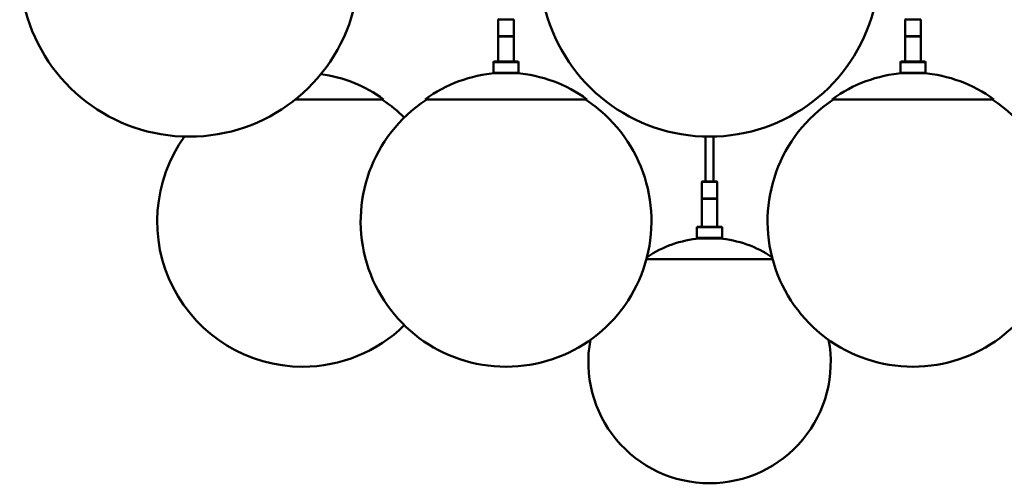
# Model space of a CAD drawing. Header units: millimetres. Extents: x 310 to 3974, y 1182 to 5139.
# Tile 12 of 22: x 310 to 1326, y 3417 to 3896. Entities that reach past the tile are written whole.
import ezdxf

# ---------------------------------------------------------------- set-up
doc = ezdxf.new("R2010")
doc.units = ezdxf.units.MM
doc.header["$LTSCALE"] = 20
doc.layers.add('Widoczne (ISO)', color=7, linetype='Continuous', lineweight=50)

msp = doc.modelspace()

# ---------------------------------------------------------------- linework, layer by layer
at = {"layer": 'Widoczne (ISO)'}
for p, q in [((804.3, 3896.1), (803.8, 3895.6)), ((819.8, 3895.6), (803.8, 3895.6)), ((803.8, 3895.6), (803.8, 3878.6)), ((819.8, 3895.6), (819.8, 3878.6)), ((1224.3, 3896.1), (1223.8, 3895.6)), ((1239.8, 3895.6), (1223.8, 3895.6)), ((1223.8, 3895.6), (1223.8, 3878.6)), ((1239.8, 3895.6), (1239.8, 3878.6)), ((803.8, 3878.6), (819.8, 3878.6)), ((804.3, 3878.1), (803.8, 3878.6)), ((819.8, 3878.1), (803.8, 3878.1)), ((803.8, 3852.3), (803.8, 3878.1)), ((819.3, 3878.1), (819.8, 3878.6)), ((819.8, 3852.3), (819.8, 3878.1)), ((1223.8, 3878.6), (1239.8, 3878.6)), ((1224.3, 3878.1), (1223.8, 3878.6)), ((1239.8, 3878.1), (1223.8, 3878.1)), ((1223.8, 3852.3), (1223.8, 3878.1)), ((1239.3, 3878.1), (1239.8, 3878.6)), ((1239.8, 3852.3), (1239.8, 3878.1)), ((799.3, 3852.3), (798.8, 3851.8)), ((824.8, 3851.8), (798.8, 3851.8)), ((798.8, 3851.8), (798.8, 3840.8)), ((799.3, 3852.3), (824.3, 3852.3)), ((824.3, 3852.3), (824.8, 3851.8)), ((824.8, 3851.8), (824.8, 3840.8)), ((1219.3, 3852.3), (1218.8, 3851.8)), ((1244.8, 3851.8), (1218.8, 3851.8)), ((1218.8, 3851.8), (1218.8, 3840.8)), ((1219.3, 3852.3), (1244.3, 3852.3)), ((1244.3, 3852.3), (1244.8, 3851.8)), ((1244.8, 3851.8), (1244.8, 3840.8)), ((798.8, 3840.8), (824.8, 3840.8)), ((799.3, 3840.3), (798.8, 3840.8)), ((824.3, 3840.3), (799.3, 3840.3)), ((824.3, 3840.3), (824.8, 3840.8)), ((1218.8, 3840.8), (1244.8, 3840.8)), ((1219.3, 3840.3), (1218.8, 3840.8)), ((1244.3, 3840.3), (1219.3, 3840.3)), ((1244.3, 3840.3), (1244.8, 3840.8)), ((685.3, 3813.3), (594.3, 3813.3)), ((684.7, 3812.5), (685.3, 3813.3)), ((895.3, 3813.3), (728.3, 3813.3)), ((728.9, 3812.5), (728.3, 3813.3)), ((894.7, 3812.5), (895.3, 3813.3)), ((1315.3, 3813.3), (1148.3, 3813.3)), ((1148.9, 3812.5), (1148.3, 3813.3)), ((1314.7, 3812.5), (1315.3, 3813.3)), ((484.8, 3774.9), (485, 3774.9)), ((1017.8, 3775), (1017.8, 3728.6)), ((1021.7, 3774.9), (1021.9, 3774.9)), ((1025.8, 3775), (1025.8, 3728.6)), ((1014.3, 3728.6), (1013.8, 3728.1)), ((1029.8, 3728.1), (1013.8, 3728.1)), ((1013.8, 3728.1), (1013.8, 3711.1)), ((1014.3, 3728.6), (1029.3, 3728.6)), ((1029.3, 3728.6), (1029.8, 3728.1)), ((1029.8, 3728.1), (1029.8, 3711.1)), ((1013.8, 3711.1), (1029.8, 3711.1)), ((1014.3, 3710.6), (1013.8, 3711.1)), ((1029.8, 3710.6), (1013.8, 3710.6)), ((1013.8, 3681.8), (1013.8, 3710.6)), ((1029.3, 3710.6), (1029.8, 3711.1)), ((1029.8, 3681.8), (1029.8, 3710.6)), ((1009.3, 3681.8), (1008.8, 3681.3)), ((1034.8, 3681.3), (1008.8, 3681.3)), ((1008.8, 3681.3), (1008.8, 3670.3)), ((1009.3, 3681.8), (1034.3, 3681.8)), ((1034.3, 3681.8), (1034.8, 3681.3)), ((1034.8, 3681.3), (1034.8, 3670.3)), ((1008.8, 3670.3), (1034.8, 3670.3)), ((1009.3, 3669.8), (1008.8, 3670.3)), ((1034.3, 3669.8), (1009.3, 3669.8)), ((1034.3, 3669.8), (1034.8, 3670.3)), ((1086.8, 3648.5), (956.8, 3648.5)), ((601.7, 3537.4), (601.9, 3537.4)), ((811.7, 3537.4), (811.9, 3537.4)), ((1231.7, 3537.4), (1231.9, 3537.4)), ((1021.7, 3417.1), (1021.9, 3417.1))]:
    msp.add_line(p, q, dxfattribs=at)
for centre, radius, start, end in [((484.8, 3949.9), 175, 119.8946, 270), ((485, 3949.9), 175, 270, 60.1054), ((1021.7, 3949.9), 175, 119.8946, 270), ((1021.9, 3949.9), 175, 270, 60.1054), ((601.8, 3699.7), 141, 53.6868, 82.3197), ((811.8, 3699.7), 141, 94.0669, 126.3132), ((811.8, 3699.7), 141, 53.6868, 85.9331), ((1231.8, 3699.7), 141, 94.0669, 126.3132), ((1231.8, 3699.7), 141, 53.6868, 85.9331), ((811.7, 3687.4), 150, 123.5031, 270), ((601.9, 3687.4), 150, 45.6322, 56.4969), ((811.9, 3687.4), 150, 270, 56.4969), ((1231.7, 3687.4), 150, 123.5031, 270), ((1231.9, 3687.4), 150, 270, 56.4969), ((601.7, 3687.4), 150, 144.264, 270), ((1021.8, 3554.2), 116, 94.9454, 123.7622), ((1021.8, 3554.2), 116, 56.2378, 85.0546), ((601.9, 3687.4), 150, 270, 314.3678), ((1021.7, 3542.1), 125, 169.3549, 270), ((1021.9, 3542.1), 125, 270, 10.6451)]:
    msp.add_arc(centre, radius, start, end, dxfattribs=at)

doc.saveas('drawing.dxf')
